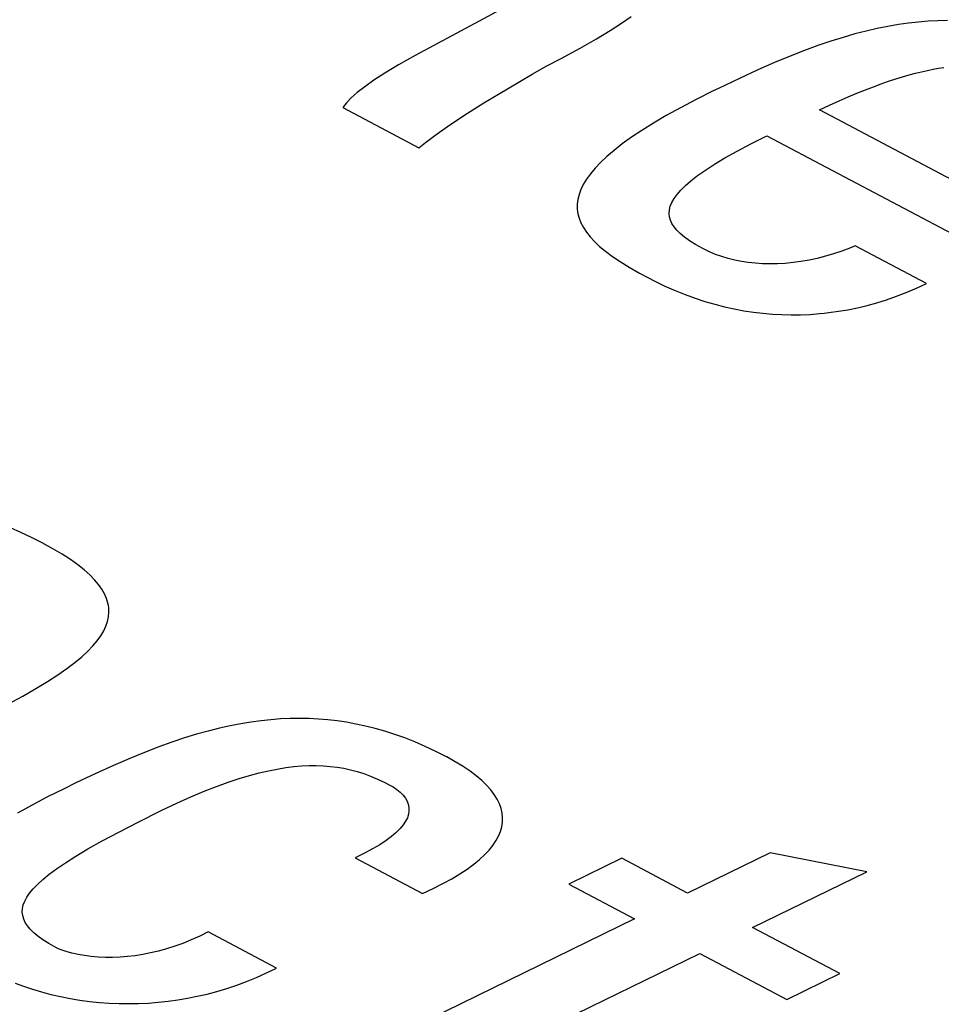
# Model space of a CAD drawing. Header units: millimetres. Extents: x -844 to -217, y -125 to 557.
# Tile 136 of 178: x -362.53 to -360.71, y 493.44 to 495.38. Entities that reach past the tile are written whole.
import ezdxf

# ---------------------------------------------------------------- set-up
doc = ezdxf.new("R2010")
doc.units = ezdxf.units.MM
doc.header["$LTSCALE"] = 23.1
doc.layers.add('R912005577_AM_0', color=7, linetype='CONTINUOUS')

msp = doc.modelspace()

# ---------------------------------------------------------------- linework, layer by layer
at = {"layer": 'R912005577_AM_0', "color": 7}
for p, q in [((-361.5724, 495.4066), (-361.6224, 495.3796)), ((-361.6224, 495.3796), (-361.7045, 495.3361)), ((-361.3645, 495.3613), (-361.3421, 495.3759)), ((-361.3421, 495.3759), (-361.3235, 495.3891)), ((-360.7971, 495.3731), (-360.8176, 495.3696)), ((-360.7771, 495.3759), (-360.7971, 495.3731)), ((-360.7575, 495.3781), (-360.7771, 495.3759)), ((-360.7381, 495.3796), (-360.7575, 495.3781)), ((-360.7191, 495.3805), (-360.7381, 495.3796)), ((-360.7003, 495.3809), (-360.7191, 495.3805)), ((-361.3914, 495.3451), (-361.3645, 495.3613)), ((-360.8826, 495.3547), (-360.9058, 495.348)), ((-360.8602, 495.3604), (-360.8826, 495.3547)), ((-360.8386, 495.3654), (-360.8602, 495.3604)), ((-360.8176, 495.3696), (-360.8386, 495.3654)), ((-361.7045, 495.3361), (-361.7482, 495.3124)), ((-361.4237, 495.3268), (-361.3914, 495.3451)), ((-360.93, 495.3404), (-360.9554, 495.3318)), ((-360.9058, 495.348), (-360.93, 495.3404)), ((-361.4626, 495.306), (-361.4237, 495.3268)), ((-360.9821, 495.322), (-361.0104, 495.3108)), ((-360.9554, 495.3318), (-360.9821, 495.322)), ((-361.7482, 495.3124), (-361.7815, 495.2936)), ((-361.4891, 495.2917), (-361.4626, 495.306)), ((-361.0408, 495.2982), (-361.0737, 495.2838)), ((-361.0104, 495.3108), (-361.0408, 495.2982)), ((-361.8082, 495.2775), (-361.83, 495.2634)), ((-361.7815, 495.2936), (-361.8082, 495.2775)), ((-361.5667, 495.2469), (-361.518, 495.2754)), ((-361.518, 495.2754), (-361.4891, 495.2917)), ((-361.0737, 495.2838), (-361.1101, 495.2671)), ((-360.7758, 495.2741), (-360.7634, 495.2774)), ((-360.7634, 495.2774), (-360.7513, 495.2804)), ((-360.7513, 495.2804), (-360.7397, 495.283)), ((-360.7397, 495.283), (-360.7286, 495.2853)), ((-360.7286, 495.2853), (-360.7178, 495.2872)), ((-360.7178, 495.2872), (-360.7073, 495.2888)), ((-361.83, 495.2634), (-361.8479, 495.2507)), ((-361.1101, 495.2671), (-361.1515, 495.2473)), ((-360.8462, 495.2508), (-360.831, 495.2564)), ((-360.831, 495.2564), (-360.8163, 495.2615)), ((-360.8163, 495.2615), (-360.8023, 495.2661)), ((-360.8023, 495.2661), (-360.7888, 495.2703)), ((-360.7888, 495.2703), (-360.7758, 495.2741)), ((-361.8625, 495.2392), (-361.8743, 495.2286)), ((-361.8479, 495.2507), (-361.8625, 495.2392)), ((-361.613, 495.2189), (-361.5667, 495.2469)), ((-361.1616, 495.2424), (-361.1954, 495.2255)), ((-361.1515, 495.2473), (-361.1616, 495.2424)), ((-360.8958, 495.2307), (-360.8786, 495.238)), ((-360.8786, 495.238), (-360.8621, 495.2447)), ((-360.8621, 495.2447), (-360.8462, 495.2508)), ((-361.8836, 495.2188), (-361.8908, 495.2097)), ((-361.8743, 495.2286), (-361.8836, 495.2188)), ((-361.6528, 495.1938), (-361.613, 495.2189)), ((-361.1954, 495.2255), (-361.2262, 495.2093)), ((-360.9325, 495.2142), (-360.9138, 495.2228)), ((-360.9138, 495.2228), (-360.8958, 495.2307)), ((-361.8908, 495.2097), (-361.741, 495.1304)), ((-361.2262, 495.2093), (-361.2541, 495.1938)), ((-360.9521, 495.205), (-360.9325, 495.2142)), ((-360.6446, 495.0422), (-360.9521, 495.205)), ((-361.6851, 495.1725), (-361.6528, 495.1938)), ((-361.2794, 495.179), (-361.3021, 495.1648)), ((-361.2541, 495.1938), (-361.2794, 495.179)), ((-361.7099, 495.155), (-361.6851, 495.1725)), ((-361.3021, 495.1648), (-361.3225, 495.1511)), ((-361.741, 495.1304), (-361.7282, 495.1411)), ((-361.7282, 495.1411), (-361.7099, 495.155)), ((-361.3225, 495.1511), (-361.3407, 495.138)), ((-361.0873, 495.1386), (-361.0562, 495.1541)), ((-361.0562, 495.1541), (-360.6129, 494.9195)), ((-361.3569, 495.1254), (-361.3711, 495.1132)), ((-361.3407, 495.138), (-361.3569, 495.1254)), ((-361.1385, 495.1107), (-361.1146, 495.1241)), ((-361.1146, 495.1241), (-361.0873, 495.1386)), ((-361.3836, 495.1015), (-361.3943, 495.0902)), ((-361.3711, 495.1132), (-361.3836, 495.1015)), ((-361.1592, 495.0983), (-361.1385, 495.1107)), ((-361.3943, 495.0902), (-361.4035, 495.0792)), ((-361.1925, 495.0759), (-361.1771, 495.0867)), ((-361.1771, 495.0867), (-361.1592, 495.0983)), ((-361.4111, 495.0686), (-361.4174, 495.0583)), ((-361.4035, 495.0792), (-361.4111, 495.0686)), ((-361.2165, 495.0562), (-361.2055, 495.0657)), ((-361.2055, 495.0657), (-361.1925, 495.0759)), ((-361.4222, 495.0482), (-361.4258, 495.0383)), ((-361.4174, 495.0583), (-361.4222, 495.0482)), ((-361.2329, 495.0387), (-361.2256, 495.0472)), ((-361.2256, 495.0472), (-361.2165, 495.0562)), ((-361.4281, 495.0287), (-361.4293, 495.0192)), ((-361.4258, 495.0383), (-361.4281, 495.0287)), ((-361.2431, 495.0229), (-361.2387, 495.0306)), ((-361.2387, 495.0306), (-361.2329, 495.0387)), ((-361.4293, 495.0192), (-361.4292, 495.0099)), ((-361.4292, 495.0099), (-361.428, 495.0007)), ((-361.2483, 495.0013), (-361.2478, 495.0083)), ((-361.2478, 495.0083), (-361.2461, 495.0155)), ((-361.2461, 495.0155), (-361.2431, 495.0229)), ((-361.428, 495.0007), (-361.4256, 494.9916)), ((-361.4256, 494.9916), (-361.422, 494.9825)), ((-361.2477, 494.9946), (-361.2483, 495.0013)), ((-361.2459, 494.9879), (-361.2477, 494.9946)), ((-361.2429, 494.9813), (-361.2459, 494.9879)), ((-361.422, 494.9825), (-361.4173, 494.9734)), ((-361.4173, 494.9734), (-361.4113, 494.9643)), ((-361.2387, 494.9747), (-361.2429, 494.9813)), ((-361.2333, 494.9681), (-361.2387, 494.9747)), ((-361.2265, 494.9614), (-361.2333, 494.9681)), ((-361.4113, 494.9643), (-361.4041, 494.9552)), ((-361.4041, 494.9552), (-361.3954, 494.9459)), ((-361.3954, 494.9459), (-361.3853, 494.9364)), ((-361.2182, 494.9545), (-361.2265, 494.9614)), ((-361.2082, 494.9474), (-361.2182, 494.9545)), ((-361.1963, 494.9399), (-361.2082, 494.9474)), ((-361.3853, 494.9364), (-361.3737, 494.9267)), ((-361.3737, 494.9267), (-361.3602, 494.9167)), ((-361.182, 494.9319), (-361.1963, 494.9399)), ((-361.1808, 494.9313), (-361.182, 494.9319)), ((-361.1692, 494.9256), (-361.1808, 494.9313)), ((-360.9085, 494.9269), (-360.9245, 494.9215)), ((-360.8927, 494.9329), (-360.9085, 494.9269)), ((-360.8823, 494.9373), (-360.8927, 494.9329)), ((-360.7418, 494.8629), (-360.8823, 494.9373)), ((-361.3602, 494.9167), (-361.3449, 494.9063)), ((-361.1572, 494.9205), (-361.1692, 494.9256)), ((-361.1449, 494.9161), (-361.1572, 494.9205)), ((-361.1323, 494.9123), (-361.1449, 494.9161)), ((-361.1194, 494.9091), (-361.1323, 494.9123)), ((-361.1061, 494.9065), (-361.1194, 494.9091)), ((-360.9729, 494.9093), (-360.9888, 494.9066)), ((-360.9568, 494.9127), (-360.9729, 494.9093)), ((-360.9407, 494.9168), (-360.9568, 494.9127)), ((-360.9245, 494.9215), (-360.9407, 494.9168)), ((-361.3449, 494.9063), (-361.3273, 494.8954)), ((-361.3273, 494.8954), (-361.307, 494.8837)), ((-361.0925, 494.9044), (-361.1061, 494.9065)), ((-361.0787, 494.903), (-361.0925, 494.9044)), ((-361.0645, 494.9021), (-361.0787, 494.903)), ((-361.0499, 494.9018), (-361.0645, 494.9021)), ((-361.0351, 494.9021), (-361.0499, 494.9018)), ((-361.0199, 494.9029), (-361.0351, 494.9021)), ((-361.0045, 494.9044), (-361.0199, 494.9029)), ((-360.9888, 494.9066), (-361.0045, 494.9044)), ((-361.307, 494.8837), (-361.2903, 494.8747)), ((-361.2903, 494.8747), (-361.2768, 494.8677)), ((-361.2768, 494.8677), (-361.2567, 494.8581)), ((-361.2567, 494.8581), (-361.2368, 494.8493)), ((-361.2368, 494.8493), (-361.217, 494.8414)), ((-360.7815, 494.8455), (-360.7617, 494.8538)), ((-360.7617, 494.8538), (-360.7418, 494.8629)), ((-361.217, 494.8414), (-361.1974, 494.8343)), ((-361.1974, 494.8343), (-361.1779, 494.8279)), ((-360.8396, 494.8253), (-360.8204, 494.8313)), ((-360.8204, 494.8313), (-360.801, 494.838)), ((-360.801, 494.838), (-360.7815, 494.8455)), ((-361.1779, 494.8279), (-361.1585, 494.8223)), ((-361.1585, 494.8223), (-361.1393, 494.8174)), ((-361.1393, 494.8174), (-361.1203, 494.8132)), ((-361.1203, 494.8132), (-361.1013, 494.8097)), ((-360.9152, 494.8084), (-360.8965, 494.8116)), ((-360.8965, 494.8116), (-360.8777, 494.8155)), ((-360.8777, 494.8155), (-360.8587, 494.82)), ((-360.8587, 494.82), (-360.8396, 494.8253)), ((-361.1013, 494.8097), (-361.0825, 494.8068)), ((-361.0825, 494.8068), (-361.0638, 494.8045)), ((-361.0638, 494.8045), (-361.0452, 494.8029)), ((-361.0452, 494.8029), (-361.0266, 494.8019)), ((-361.0266, 494.8019), (-361.0081, 494.8015)), ((-361.0081, 494.8015), (-360.9896, 494.8016)), ((-360.9896, 494.8016), (-360.971, 494.8024)), ((-360.971, 494.8024), (-360.9525, 494.8038)), ((-360.9525, 494.8038), (-360.9432, 494.8047)), ((-360.9432, 494.8047), (-360.9339, 494.8058)), ((-360.9339, 494.8058), (-360.9152, 494.8084)), ((-362.525, 494.373), (-362.5455, 494.3818)), ((-362.5041, 494.3631), (-362.525, 494.373)), ((-362.4827, 494.3523), (-362.5041, 494.3631)), ((-362.462, 494.3409), (-362.4827, 494.3523)), ((-362.4436, 494.3299), (-362.462, 494.3409)), ((-362.4272, 494.3193), (-362.4436, 494.3299)), ((-362.4128, 494.309), (-362.4272, 494.3193)), ((-362.4002, 494.299), (-362.4128, 494.309)), ((-362.3892, 494.2892), (-362.4002, 494.299)), ((-362.3798, 494.2797), (-362.3892, 494.2892)), ((-362.3719, 494.2703), (-362.3798, 494.2797)), ((-362.3654, 494.261), (-362.3719, 494.2703)), ((-362.3601, 494.2519), (-362.3654, 494.261)), ((-362.3561, 494.2429), (-362.3601, 494.2519)), ((-362.3534, 494.2338), (-362.3561, 494.2429)), ((-362.3524, 494.2293), (-362.3534, 494.2338)), ((-362.3518, 494.2248), (-362.3524, 494.2293)), ((-362.3522, 494.2068), (-362.3514, 494.2158)), ((-362.3514, 494.2158), (-362.3518, 494.2248)), ((-362.3574, 494.1884), (-362.3542, 494.1976)), ((-362.3542, 494.1976), (-362.3522, 494.2068)), ((-362.3675, 494.1693), (-362.3618, 494.1789)), ((-362.3618, 494.1789), (-362.3574, 494.1884)), ((-362.3832, 494.1493), (-362.3746, 494.1595)), ((-362.3746, 494.1595), (-362.3675, 494.1693)), ((-362.4051, 494.128), (-362.3933, 494.1388)), ((-362.3933, 494.1388), (-362.3832, 494.1493)), ((-362.4343, 494.1048), (-362.4187, 494.1166)), ((-362.4187, 494.1166), (-362.4051, 494.128)), ((-362.4723, 494.0792), (-362.4521, 494.0923)), ((-362.4521, 494.0923), (-362.4343, 494.1048)), ((-362.4951, 494.0653), (-362.4723, 494.0792)), ((-362.5211, 494.0504), (-362.4951, 494.0653)), ((-362.5504, 494.0345), (-362.5211, 494.0504)), ((-362.0919, 493.9961), (-362.1127, 493.9921)), ((-362.0718, 493.9994), (-362.0919, 493.9961)), ((-362.052, 494.0021), (-362.0718, 493.9994)), ((-362.0326, 494.0041), (-362.052, 494.0021)), ((-362.0135, 494.0055), (-362.0326, 494.0041)), ((-361.9947, 494.0064), (-362.0135, 494.0055)), ((-361.9761, 494.0066), (-361.9947, 494.0064)), ((-361.9575, 494.0063), (-361.9761, 494.0066)), ((-361.9391, 494.0054), (-361.9575, 494.0063)), ((-361.9207, 494.0039), (-361.9391, 494.0054)), ((-361.9022, 494.0017), (-361.9207, 494.0039)), ((-361.8837, 493.999), (-361.9022, 494.0017)), ((-361.865, 493.9956), (-361.8837, 493.999)), ((-361.8463, 493.9916), (-361.865, 493.9956)), ((-362.156, 493.9818), (-362.1788, 493.9754)), ((-362.134, 493.9873), (-362.156, 493.9818)), ((-362.1127, 493.9921), (-362.134, 493.9873)), ((-361.8273, 493.9869), (-361.8463, 493.9916)), ((-361.8082, 493.9814), (-361.8273, 493.9869)), ((-361.7888, 493.9752), (-361.8082, 493.9814)), ((-362.2273, 493.9598), (-362.2534, 493.9504)), ((-362.2025, 493.9681), (-362.2273, 493.9598)), ((-362.1788, 493.9754), (-362.2025, 493.9681)), ((-361.7691, 493.9682), (-361.7888, 493.9752)), ((-361.7491, 493.9603), (-361.7691, 493.9682)), ((-361.7288, 493.9515), (-361.7491, 493.9603)), ((-362.2811, 493.9397), (-362.3105, 493.9276)), ((-362.2534, 493.9504), (-362.2811, 493.9397)), ((-361.708, 493.9417), (-361.7288, 493.9515)), ((-361.6869, 493.9309), (-361.708, 493.9417)), ((-362.3105, 493.9276), (-362.3424, 493.9138)), ((-361.6863, 493.9307), (-361.6869, 493.9309)), ((-361.6695, 493.9213), (-361.6863, 493.9307)), ((-361.6542, 493.9119), (-361.6695, 493.9213)), ((-362.3424, 493.9138), (-362.3773, 493.898)), ((-362.0748, 493.8941), (-362.0556, 493.8992)), ((-362.0556, 493.8992), (-362.0373, 493.9035)), ((-362.0373, 493.9035), (-362.0199, 493.9069)), ((-362.0199, 493.9069), (-362.0033, 493.9096)), ((-362.0033, 493.9096), (-361.9874, 493.9116)), ((-361.9874, 493.9116), (-361.9721, 493.9129)), ((-361.9721, 493.9129), (-361.9573, 493.9136)), ((-361.9573, 493.9136), (-361.9431, 493.9137)), ((-361.9431, 493.9137), (-361.9292, 493.9132)), ((-361.9292, 493.9132), (-361.9156, 493.9122)), ((-361.9156, 493.9122), (-361.9023, 493.9105)), ((-361.9023, 493.9105), (-361.8891, 493.9083)), ((-361.8891, 493.9083), (-361.876, 493.9055)), ((-361.876, 493.9055), (-361.8629, 493.9021)), ((-361.8629, 493.9021), (-361.8497, 493.8979)), ((-361.6404, 493.9026), (-361.6542, 493.9119)), ((-361.6281, 493.8933), (-361.6404, 493.9026)), ((-362.4167, 493.8794), (-362.4399, 493.8681)), ((-362.3773, 493.898), (-362.4167, 493.8794)), ((-362.1397, 493.8726), (-362.1168, 493.8809)), ((-362.1168, 493.8809), (-362.0952, 493.888)), ((-362.0952, 493.888), (-362.0748, 493.8941)), ((-361.8497, 493.8979), (-361.8362, 493.893)), ((-361.8362, 493.893), (-361.8224, 493.8872)), ((-361.8224, 493.8872), (-361.8082, 493.8805)), ((-361.8082, 493.8805), (-361.7994, 493.876)), ((-361.6172, 493.8841), (-361.6281, 493.8933)), ((-361.6077, 493.8748), (-361.6172, 493.8841)), ((-362.4399, 493.8681), (-362.4735, 493.8514)), ((-362.1899, 493.8521), (-362.164, 493.863)), ((-362.164, 493.863), (-362.1397, 493.8726)), ((-361.7994, 493.876), (-361.792, 493.8718)), ((-361.792, 493.8718), (-361.7844, 493.8666)), ((-361.7844, 493.8666), (-361.7778, 493.8612)), ((-361.7778, 493.8612), (-361.7722, 493.8555)), ((-361.5996, 493.8657), (-361.6077, 493.8748)), ((-361.5927, 493.8565), (-361.5996, 493.8657)), ((-362.4735, 493.8514), (-362.504, 493.8353)), ((-362.2175, 493.8398), (-362.1899, 493.8521)), ((-361.7722, 493.8555), (-361.7677, 493.8496)), ((-361.7677, 493.8496), (-361.7643, 493.8436)), ((-361.7643, 493.8436), (-361.762, 493.8374)), ((-361.587, 493.8474), (-361.5927, 493.8565)), ((-361.5826, 493.8384), (-361.587, 493.8474)), ((-362.504, 493.8353), (-362.5317, 493.82)), ((-362.2938, 493.8025), (-362.2484, 493.8251)), ((-362.2484, 493.8251), (-362.247, 493.8258)), ((-362.247, 493.8258), (-362.2175, 493.8398)), ((-361.762, 493.8374), (-361.7607, 493.831)), ((-361.7607, 493.8245), (-361.7617, 493.8179)), ((-361.7607, 493.831), (-361.7607, 493.8245)), ((-361.5794, 493.8293), (-361.5826, 493.8384)), ((-361.5773, 493.8202), (-361.5794, 493.8293)), ((-362.3322, 493.7828), (-362.2938, 493.8025)), ((-361.7674, 493.804), (-361.7722, 493.7968)), ((-361.7639, 493.811), (-361.7674, 493.804)), ((-361.7617, 493.8179), (-361.7639, 493.811)), ((-361.5764, 493.8112), (-361.5773, 493.8202)), ((-361.5773, 493.7976), (-361.5767, 493.8021)), ((-361.5767, 493.8021), (-361.5764, 493.8112)), ((-362.3648, 493.7653), (-362.3322, 493.7828)), ((-361.7783, 493.7895), (-361.7859, 493.7819)), ((-361.7722, 493.7968), (-361.7783, 493.7895)), ((-361.5845, 493.7749), (-361.5807, 493.784)), ((-361.5807, 493.784), (-361.5781, 493.7931)), ((-361.5781, 493.7931), (-361.5773, 493.7976)), ((-362.3927, 493.7496), (-362.3648, 493.7653)), ((-361.8057, 493.7661), (-361.8181, 493.7579)), ((-361.795, 493.7741), (-361.8057, 493.7661)), ((-361.7902, 493.778), (-361.795, 493.7741)), ((-361.7859, 493.7819), (-361.7902, 493.778)), ((-361.5956, 493.7566), (-361.5895, 493.7658)), ((-361.5895, 493.7658), (-361.5845, 493.7749)), ((-362.4165, 493.7354), (-362.3927, 493.7496)), ((-361.8323, 493.7495), (-361.8484, 493.7409)), ((-361.8181, 493.7579), (-361.8323, 493.7495)), ((-361.6118, 493.7381), (-361.6031, 493.7474)), ((-361.6031, 493.7474), (-361.5956, 493.7566)), ((-362.437, 493.7224), (-362.4165, 493.7354)), ((-361.8484, 493.7409), (-361.8665, 493.7321)), ((-361.8665, 493.7321), (-361.7339, 493.6619)), ((-361.6332, 493.7194), (-361.6218, 493.7288)), ((-361.6218, 493.7288), (-361.6118, 493.7381)), ((-361.3417, 493.7311), (-361.4458, 493.6803)), ((-361.2122, 493.6626), (-361.3417, 493.7311)), ((-361.0493, 493.7421), (-361.2122, 493.6626)), ((-360.8591, 493.7047), (-361.0493, 493.7421)), ((-362.4692, 493.6996), (-362.4544, 493.7106)), ((-362.4544, 493.7106), (-362.437, 493.7224)), ((-361.6604, 493.7005), (-361.6461, 493.71)), ((-361.6461, 493.71), (-361.6332, 493.7194)), ((-361.0841, 493.5948), (-360.8591, 493.7047)), ((-362.4922, 493.6798), (-362.4817, 493.6893)), ((-362.4817, 493.6893), (-362.4692, 493.6996)), ((-361.6938, 493.6813), (-361.6763, 493.6909)), ((-361.6763, 493.6909), (-361.6604, 493.7005)), ((-362.5078, 493.6624), (-362.5008, 493.6708)), ((-362.5008, 493.6708), (-362.4922, 493.6798)), ((-361.7339, 493.6619), (-361.713, 493.6716)), ((-361.713, 493.6716), (-361.6938, 493.6813)), ((-361.4458, 493.6803), (-361.3163, 493.6117)), ((-362.5201, 493.6392), (-362.5173, 493.6466)), ((-362.5173, 493.6466), (-362.5132, 493.6543)), ((-362.5132, 493.6543), (-362.5078, 493.6624)), ((-362.522, 493.625), (-362.5216, 493.632)), ((-362.5216, 493.632), (-362.5201, 493.6392)), ((-362.5212, 493.6181), (-362.522, 493.625)), ((-362.5193, 493.6113), (-362.5212, 493.6181)), ((-362.5162, 493.6046), (-362.5193, 493.6113)), ((-361.3163, 493.6117), (-361.9193, 493.3173)), ((-362.512, 493.5979), (-362.5162, 493.6046)), ((-362.5065, 493.5912), (-362.512, 493.5979)), ((-362.4996, 493.5844), (-362.5065, 493.5912)), ((-360.9125, 493.5039), (-361.0841, 493.5948)), ((-362.4913, 493.5774), (-362.4996, 493.5844)), ((-362.4814, 493.5703), (-362.4913, 493.5774)), ((-362.4697, 493.563), (-362.4814, 493.5703)), ((-362.1893, 493.5702), (-362.2057, 493.5636)), ((-362.1726, 493.5777), (-362.1893, 493.5702)), ((-362.1558, 493.5861), (-362.1726, 493.5777)), ((-362.0216, 493.515), (-362.1558, 493.5861)), ((-362.4561, 493.5554), (-362.4697, 493.563)), ((-362.4492, 493.5521), (-362.4561, 493.5554)), ((-362.4452, 493.5506), (-362.4492, 493.5521)), ((-362.4354, 493.5473), (-362.4452, 493.5506)), ((-362.238, 493.5527), (-362.2537, 493.5483)), ((-362.2219, 493.5577), (-362.238, 493.5527)), ((-362.2057, 493.5636), (-362.2219, 493.5577)), ((-362.4243, 493.5443), (-362.4354, 493.5473)), ((-362.4122, 493.5416), (-362.4243, 493.5443)), ((-362.3994, 493.5394), (-362.4122, 493.5416)), ((-362.3861, 493.5377), (-362.3994, 493.5394)), ((-362.3724, 493.5366), (-362.3861, 493.5377)), ((-362.3584, 493.536), (-362.3724, 493.5366)), ((-362.3441, 493.536), (-362.3584, 493.536)), ((-362.3295, 493.5365), (-362.3441, 493.536)), ((-362.3148, 493.5376), (-362.3295, 493.5365)), ((-362.2998, 493.5393), (-362.3148, 493.5376)), ((-362.2847, 493.5417), (-362.2998, 493.5393)), ((-362.2693, 493.5447), (-362.2847, 493.5417)), ((-362.2537, 493.5483), (-362.2693, 493.5447)), ((-361.7072, 493.2906), (-361.1883, 493.5439)), ((-361.1883, 493.5439), (-361.0167, 493.4531)), ((-362.0412, 493.5054), (-362.0216, 493.515)), ((-362.0804, 493.4886), (-362.0608, 493.4966)), ((-362.0608, 493.4966), (-362.0412, 493.5054)), ((-361.0167, 493.4531), (-360.9125, 493.5039)), ((-362.5358, 493.4854), (-362.5194, 493.4791)), ((-362.5194, 493.4791), (-362.5021, 493.4732)), ((-362.5021, 493.4732), (-362.4841, 493.4679)), ((-362.1387, 493.469), (-362.1193, 493.4748)), ((-362.1193, 493.4748), (-362.0999, 493.4814)), ((-362.0999, 493.4814), (-362.0804, 493.4886)), ((-362.4841, 493.4679), (-362.4657, 493.463)), ((-362.4657, 493.463), (-362.4469, 493.4587)), ((-362.4469, 493.4587), (-362.4279, 493.4549)), ((-362.4279, 493.4549), (-362.4088, 493.4518)), ((-362.2159, 493.4522), (-362.1966, 493.4555)), ((-362.1966, 493.4555), (-362.1774, 493.4593)), ((-362.1774, 493.4593), (-362.1581, 493.4638)), ((-362.1581, 493.4638), (-362.1387, 493.469)), ((-362.4088, 493.4518), (-362.3895, 493.4492)), ((-362.3895, 493.4492), (-362.3702, 493.4472)), ((-362.3702, 493.4472), (-362.3509, 493.4458)), ((-362.3509, 493.4458), (-362.3315, 493.445)), ((-362.3315, 493.445), (-362.3122, 493.4448)), ((-362.3122, 493.4448), (-362.2929, 493.4451)), ((-362.2929, 493.4451), (-362.2737, 493.446)), ((-362.2737, 493.446), (-362.2544, 493.4475)), ((-362.2544, 493.4475), (-362.2351, 493.4495)), ((-362.2351, 493.4495), (-362.2159, 493.4522))]:
    msp.add_line(p, q, dxfattribs=at)

doc.saveas('drawing.dxf')
